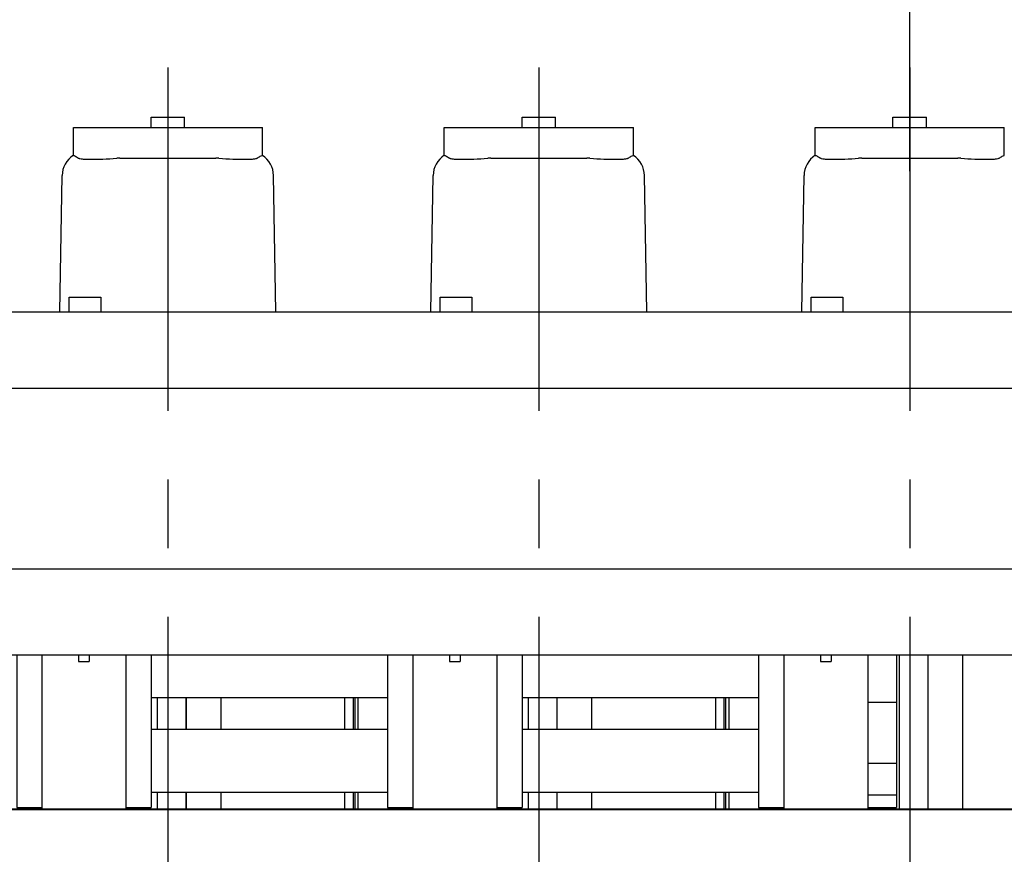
# Model space of a CAD drawing. Header units: millimetres. Extents: x 0 to 1189, y 0 to 841.
# Tile 88 of 106: x 786 to 857, y 664 to 723. Entities that reach past the tile are written whole.
import ezdxf
from ezdxf.enums import TextEntityAlignment as Align

# ---------------------------------------------------------------- set-up
doc = ezdxf.new("R2010")
doc.units = ezdxf.units.MM
doc.header["$LTSCALE"] = 65.395
doc.linetypes.add('CENTER', pattern=[0.6, 0.375, -0.075, 0.075, -0.075])
doc.layers.get('0').update_dxf_attribs({"linetype": 'CONTINUOUS'})
for name, color, linetype in [('1907_210700_40_SIMPLE1_T2_X_PBL198', 7, 'CONTINUOUS'), ('1907_210700_40_SIMPLE1_T2_X_PBL200', 7, 'CONTINUOUS'), ('1907_210700_40_SIMPLE1_T2_X_PBL202', 7, 'CONTINUOUS'), ('1907_210700_40_SIMPLE1_X_ABL197', 7, 'CONTINUOUS'), ('1907_210700_40_SIMPLE1_X_ABL199', 7, 'CONTINUOUS'), ('1907_210700_40_SIMPLE1_X_ABL201', 7, 'CONTINUOUS'), ('1997_832000_08_SIMPLE1_T2_X_PBL167', 7, 'CONTINUOUS'), ('1997_832000_08_SIMPLE1_T2_X_PBL168', 7, 'CONTINUOUS'), ('1997_832000_08_SIMPLE1_T2_X_PBL169', 7, 'CONTINUOUS'), ('1997_832000_08_SIMPLE1_T3_X_PBL175', 7, 'CONTINUOUS'), ('1997_832000_08_SIMPLE1_T3_X_PBL176', 7, 'CONTINUOUS'), ('1997_832000_08_SIMPLE1_T3_X_PBL177', 7, 'CONTINUOUS'), ('1997_832000_08_SIMPLE1_T3_X_PBL178', 7, 'CONTINUOUS'), ('1997_832000_08_SIMPLE1_T3_X_PBL179', 7, 'CONTINUOUS'), ('1997_832000_08_SIMPLE1_T5_X_PBL191', 7, 'CONTINUOUS'), ('1997_832000_08_SIMPLE1_T5_X_PBL192', 7, 'CONTINUOUS'), ('1997_832000_08_SIMPLE1_X_ABL99', 7, 'CONTINUOUS'), ('32007_833000_01_SIMPLE1_T1_X_PBL170', 7, 'CONTINUOUS'), ('32007_833000_01_SIMPLE1_X#AF1_ABL25', 7, 'CONTINUOUS'), ('32097_000000_TLKGS_MARKETING_ABL3', 7, 'CONTINUOUS'), ('32097_030000_TLKGS_V_ABL12', 7, 'CONTINUOUS'), ('32097_100000_TLKGS_V_ABL31', 7, 'CONTINUOUS'), ('32097_111000_01_SIMPLE1_T1_X_PBL75', 7, 'CONTINUOUS'), ('32097_111000_01_SIMPLE1_X_ABL74', 7, 'CONTINUOUS'), ('32097_111400_01_SIMPLE1_T1_X_PBL93', 7, 'CONTINUOUS'), ('32097_111400_01_SIMPLE1_X_ABL92', 7, 'CONTINUOUS'), ('32097_200000_TLKGS_V_ABL101', 7, 'CONTINUOUS'), ('32097_700000_TLKGS_V_ABL13', 7, 'CONTINUOUS'), ('32097_727000_01_SIMPLE1_T1_VOR_PBL17', 7, 'CONTINUOUS'), ('32097_727000_01_SIMPLE1_VORAB_ABL16', 7, 'CONTINUOUS'), ('32097_800000_TLKGS_V_ABL24', 7, 'CONTINUOUS'), ('new_view_1_VBL0', 7, 'CONTINUOUS')]:
    doc.layers.add(name, color=color, linetype=linetype)
doc.styles.get("Standard").update_dxf_attribs({"font": 'txt', "width": 0.6})
doc.dimstyles.new('DIMSTYLE_2', dxfattribs={"dimtxt": 3.5, "dimasz": 3.5, "dimexe": 1.8, "dimexo": 0, "dimgap": 0.875, "dimtad": 1, "dimdec": 0, "dimlfac": 20, "dimdsep": 46, "dimtxsty": 'Standard', "dimblk": '_FILLED', "dimblk1": '_FILLED', "dimblk2": '_FILLED', "dimcen": 0.09, "dimadec": 0, "dimazin": 0, "dimtp": 2, "dimtm": 2, "dimtfac": 1, "dimtdec": 0, "dimtofl": 0, "dimtmove": 0, "dimatfit": 3, "dimldrblk": '_FILLED', "dimfxl": 1, "dimtolj": 1, "dimarcsym": 0})
doc.dimstyles.new('DIMSTYLE_3', dxfattribs={"dimtxt": 3.5, "dimasz": 3.5, "dimexe": 1.8, "dimexo": 0, "dimgap": 0.875, "dimtad": 1, "dimdec": 1, "dimlfac": 20, "dimdsep": 46, "dimtxsty": 'Standard', "dimblk": '_FILLED', "dimblk1": '_FILLED', "dimblk2": '_FILLED', "dimcen": 0.09, "dimadec": 0, "dimazin": 0, "dimtp": 2, "dimtm": 2, "dimtfac": 1, "dimtdec": 1, "dimtofl": 0, "dimtmove": 0, "dimatfit": 3, "dimldrblk": '_FILLED', "dimfxl": 1, "dimtolj": 1, "dimarcsym": 0})

# ---------------------------------------------------------------- blocks, each defined once
blk = doc.blocks.new('_FILLED')
at = {"color": 0, "linetype": 'ByBlock'}
blk.add_solid([(0, 0), (-1, 0.167), (-1, -0.167)], dxfattribs=at)
blk = doc.blocks.new('*D3')
at = {"color": 2, "linetype": 'Continuous'}
for p, q in [((539.45, 712.817), (539.45, 760.349)), ((850, 712.347), (850, 760.349)), ((539.45, 758.549), (694.725, 758.549)), ((850, 758.549), (694.725, 758.549))]:
    blk.add_line(p, q, dxfattribs=at)
at = {"color": 2, "linetype": 'Continuous', "xscale": 3.5, "yscale": 3.5, "zscale": 3.5, "rotation": 180}
blk.add_blockref('_FILLED', (539.45, 758.549), dxfattribs=at)
at = {"color": 2, "linetype": 'Continuous', "xscale": 3.5, "yscale": 3.5, "zscale": 3.5}
blk.add_blockref('_FILLED', (850, 758.549), dxfattribs=at)
at = {"color": 2, "linetype": 'Continuous', "width": 0.647619}
blk.add_text(' 6335', height=3.5, dxfattribs=at).set_placement((694.725, 759.424), align=Align.CENTER)
blk = doc.blocks.new('*D24')
at = {"color": 2, "linetype": 'Continuous'}
for p, q in [((563.4, 748.5), (909.143, 748.5)), ((907.343, 748.5), (907.343, 674.25)), ((907.343, 600), (907.343, 674.25)), ((896.508, 600), (909.143, 600))]:
    blk.add_line(p, q, dxfattribs=at)
at = {"color": 2, "linetype": 'Continuous', "xscale": 3.5, "yscale": 3.5, "zscale": 3.5}
for p, rotation in [((907.343, 748.5), 90), ((907.343, 600), 270)]:
    blk.add_blockref('_FILLED', p, dxfattribs=dict(at, rotation=rotation))
at = {"color": 2, "linetype": 'Continuous', "width": 0.690476}
blk.add_text('2970', height=3.5, rotation=90, dxfattribs=at).set_placement((906.468, 674.25), align=Align.CENTER)
blk = doc.blocks.new('32097_727000_01_SIMPLE1_T1_VOR_PBL17', base_point=(710.944, 712.25))
at = {"layer": '32097_727000_01_SIMPLE1_T1_VOR_PBL17', "color": 7, "linetype": 'Continuous'}
for p, q in [((789.96, 703.35), (792.21, 703.35)), ((789.96, 702.299), (789.96, 703.35)), ((792.21, 703.35), (792.21, 702.299)), ((816.46, 703.35), (818.71, 703.35)), ((816.46, 702.299), (816.46, 703.35)), ((818.71, 703.35), (818.71, 702.299)), ((842.96, 703.35), (845.21, 703.35)), ((842.96, 702.299), (842.96, 703.35)), ((845.21, 703.35), (845.21, 702.299)), ((622.425, 702.299), (868.525, 702.299)), ((808.975, 702.3), (811.525, 702.3)), ((808.975, 702.3), (808.975, 702.299)), ((811.525, 702.3), (811.525, 702.299)), ((835.475, 702.3), (838.025, 702.3)), ((835.475, 702.3), (835.475, 702.299)), ((838.025, 702.3), (838.025, 702.299)), ((622.425, 696.832), (868.525, 696.832)), ((622.425, 683.928), (868.525, 683.928)), ((622.425, 677.798), (868.525, 677.798))]:
    blk.add_line(p, q, dxfattribs=at)
blk = doc.blocks.new('32097_727000_01_SIMPLE1_VORAB_ABL16', base_point=(710.944, 712.25))
at = {"layer": '32097_727000_01_SIMPLE1_T1_VOR_PBL17'}
blk.add_blockref('32097_727000_01_SIMPLE1_T1_VOR_PBL17', (710.944, 712.25), dxfattribs=at)
blk = doc.blocks.new('32097_700000_TLKGS_V_ABL13', base_point=(710.944, 712.25))
at = {"layer": '32097_727000_01_SIMPLE1_VORAB_ABL16'}
blk.add_blockref('32097_727000_01_SIMPLE1_VORAB_ABL16', (710.944, 712.25), dxfattribs=at)
blk = doc.blocks.new('32007_833000_01_SIMPLE1_T1_X_PBL170', base_point=(848.025, 672.348))
at = {"layer": '32007_833000_01_SIMPLE1_T1_X_PBL170', "color": 7, "linetype": 'Continuous'}
for p, q in [((849.05, 677.798), (849.05, 666.899)), ((847, 677.134), (847, 675.05)), ((847, 674.42), (849.05, 674.42)), ((847, 672.196), (847, 670.07)), ((847, 670.07), (849.05, 670.07)), ((847, 667.803), (849.05, 667.803)), ((847, 666.899), (849.05, 666.899))]:
    blk.add_line(p, q, dxfattribs=at)
blk = doc.blocks.new('32007_833000_01_SIMPLE1_X#AF1_ABL25', base_point=(709.475, 652.153))
at = {"layer": '32007_833000_01_SIMPLE1_T1_X_PBL170'}
blk.add_blockref('32007_833000_01_SIMPLE1_T1_X_PBL170', (848.025, 672.348), dxfattribs=at)
blk = doc.blocks.new('1997_832000_08_SIMPLE1_T2_X_PBL167', base_point=(791, 672.274))
at = {"layer": '1997_832000_08_SIMPLE1_T2_X_PBL167', "color": 7, "linetype": 'Continuous'}
for p, q in [((788, 677.798), (788, 672.196)), ((790.625, 677.798), (790.625, 677.318)), ((791.375, 677.798), (791.375, 677.318)), ((794, 677.798), (794, 672.196)), ((790.625, 677.318), (791.375, 677.318)), ((788, 670.934), (788, 666.75)), ((794, 670.934), (794, 666.75)), ((788, 666.796), (794, 666.796))]:
    blk.add_line(p, q, dxfattribs=at)
blk = doc.blocks.new('1997_832000_08_SIMPLE1_T2_X_PBL168', base_point=(817.5, 672.274))
at = {"layer": '1997_832000_08_SIMPLE1_T2_X_PBL168', "color": 7, "linetype": 'Continuous'}
for p, q in [((814.5, 677.798), (814.5, 672.196)), ((817.125, 677.798), (817.125, 677.318)), ((817.875, 677.798), (817.875, 677.318)), ((820.5, 677.798), (820.5, 672.196)), ((817.125, 677.318), (817.875, 677.318)), ((814.5, 670.934), (814.5, 666.75)), ((820.5, 670.934), (820.5, 666.75)), ((814.5, 666.796), (820.5, 666.796))]:
    blk.add_line(p, q, dxfattribs=at)
blk = doc.blocks.new('1997_832000_08_SIMPLE1_T2_X_PBL169', base_point=(844, 672.274))
at = {"layer": '1997_832000_08_SIMPLE1_T2_X_PBL169', "color": 7, "linetype": 'Continuous'}
for p, q in [((841, 677.798), (841, 672.196)), ((843.625, 677.798), (843.625, 677.318)), ((844.375, 677.798), (844.375, 677.318)), ((847, 677.798), (847, 672.196)), ((843.625, 677.318), (844.375, 677.318)), ((847, 671.263), (847, 666.75)), ((841, 670.934), (841, 666.75)), ((841, 666.796), (847, 666.796))]:
    blk.add_line(p, q, dxfattribs=at)
blk = doc.blocks.new('1997_832000_08_SIMPLE1_T3_X_PBL175', base_point=(787.1, 672.349))
at = {"layer": '1997_832000_08_SIMPLE1_T3_X_PBL175', "color": 7, "linetype": 'Continuous'}
for p, q in [((786.2, 677.798), (786.2, 666.9)), ((788, 677.135), (788, 675.05)), ((788, 672.196), (788, 670.115)), ((786.2, 666.9), (788, 666.9))]:
    blk.add_line(p, q, dxfattribs=at)
blk = doc.blocks.new('1997_832000_08_SIMPLE1_T3_X_PBL176', base_point=(794.9, 672.349))
at = {"layer": '1997_832000_08_SIMPLE1_T3_X_PBL176', "color": 7, "linetype": 'Continuous'}
for p, q in [((795.8, 677.798), (795.8, 666.9)), ((794, 677.135), (794, 675.05)), ((794, 672.196), (794, 670.115)), ((794, 666.9), (795.8, 666.9))]:
    blk.add_line(p, q, dxfattribs=at)
blk = doc.blocks.new('1997_832000_08_SIMPLE1_T3_X_PBL177', base_point=(813.6, 672.349))
at = {"layer": '1997_832000_08_SIMPLE1_T3_X_PBL177', "color": 7, "linetype": 'Continuous'}
for p, q in [((812.7, 677.798), (812.7, 666.9)), ((814.5, 677.135), (814.5, 675.05)), ((814.5, 672.196), (814.5, 670.115)), ((812.7, 666.9), (814.5, 666.9))]:
    blk.add_line(p, q, dxfattribs=at)
blk = doc.blocks.new('1997_832000_08_SIMPLE1_T3_X_PBL178', base_point=(821.4, 672.349))
at = {"layer": '1997_832000_08_SIMPLE1_T3_X_PBL178', "color": 7, "linetype": 'Continuous'}
for p, q in [((822.3, 677.798), (822.3, 666.9)), ((820.5, 677.135), (820.5, 675.05)), ((820.5, 672.196), (820.5, 670.115)), ((820.5, 666.9), (822.3, 666.9))]:
    blk.add_line(p, q, dxfattribs=at)
blk = doc.blocks.new('1997_832000_08_SIMPLE1_T3_X_PBL179', base_point=(840.1, 672.349))
at = {"layer": '1997_832000_08_SIMPLE1_T3_X_PBL179', "color": 7, "linetype": 'Continuous'}
for p, q in [((839.2, 677.798), (839.2, 666.9)), ((841, 677.135), (841, 675.05)), ((841, 672.196), (841, 670.115)), ((839.2, 666.9), (841, 666.9))]:
    blk.add_line(p, q, dxfattribs=at)
blk = doc.blocks.new('1997_832000_08_SIMPLE1_T5_X_PBL191', base_point=(738, 670.25))
at = {"layer": '1997_832000_08_SIMPLE1_T5_X_PBL191', "color": 7, "linetype": 'Continuous'}
for p, q in [((795.8, 672.5), (812.7, 672.5)), ((822.3, 672.5), (839.2, 672.5)), ((795.8, 668), (812.7, 668)), ((822.3, 668), (839.2, 668))]:
    blk.add_line(p, q, dxfattribs=at)
blk = doc.blocks.new('1997_832000_08_SIMPLE1_T5_X_PBL192', base_point=(738, 674.75))
at = {"layer": '1997_832000_08_SIMPLE1_T5_X_PBL192', "color": 7, "linetype": 'Continuous'}
for p, q in [((795.8, 674.75), (812.7, 674.75)), ((822.3, 674.75), (839.2, 674.75))]:
    blk.add_line(p, q, dxfattribs=at)
blk = doc.blocks.new('1997_832000_08_SIMPLE1_X_ABL99', base_point=(738, 672.274))
at = {"layer": '1997_832000_08_SIMPLE1_T2_X_PBL167'}
blk.add_blockref('1997_832000_08_SIMPLE1_T2_X_PBL167', (791, 672.274), dxfattribs=at)
at = {"layer": '1997_832000_08_SIMPLE1_T2_X_PBL168'}
blk.add_blockref('1997_832000_08_SIMPLE1_T2_X_PBL168', (817.5, 672.274), dxfattribs=at)
at = {"layer": '1997_832000_08_SIMPLE1_T2_X_PBL169'}
blk.add_blockref('1997_832000_08_SIMPLE1_T2_X_PBL169', (844, 672.274), dxfattribs=at)
at = {"layer": '1997_832000_08_SIMPLE1_T3_X_PBL175'}
blk.add_blockref('1997_832000_08_SIMPLE1_T3_X_PBL175', (787.1, 672.349), dxfattribs=at)
at = {"layer": '1997_832000_08_SIMPLE1_T3_X_PBL176'}
blk.add_blockref('1997_832000_08_SIMPLE1_T3_X_PBL176', (794.9, 672.349), dxfattribs=at)
at = {"layer": '1997_832000_08_SIMPLE1_T3_X_PBL177'}
blk.add_blockref('1997_832000_08_SIMPLE1_T3_X_PBL177', (813.6, 672.349), dxfattribs=at)
at = {"layer": '1997_832000_08_SIMPLE1_T3_X_PBL178'}
blk.add_blockref('1997_832000_08_SIMPLE1_T3_X_PBL178', (821.4, 672.349), dxfattribs=at)
at = {"layer": '1997_832000_08_SIMPLE1_T3_X_PBL179'}
blk.add_blockref('1997_832000_08_SIMPLE1_T3_X_PBL179', (840.1, 672.349), dxfattribs=at)
at = {"layer": '1997_832000_08_SIMPLE1_T5_X_PBL191'}
blk.add_blockref('1997_832000_08_SIMPLE1_T5_X_PBL191', (738, 670.25), dxfattribs=at)
at = {"layer": '1997_832000_08_SIMPLE1_T5_X_PBL192'}
blk.add_blockref('1997_832000_08_SIMPLE1_T5_X_PBL192', (738, 674.75), dxfattribs=at)
blk = doc.blocks.new('32097_800000_TLKGS_V_ABL24', base_point=(709.475, 652.153))
at = {"layer": '1997_832000_08_SIMPLE1_X_ABL99'}
blk.add_blockref('1997_832000_08_SIMPLE1_X_ABL99', (738, 672.274), dxfattribs=at)
at = {"layer": '32007_833000_01_SIMPLE1_X#AF1_ABL25'}
blk.add_blockref('32007_833000_01_SIMPLE1_X#AF1_ABL25', (709.475, 652.153), dxfattribs=at)
blk = doc.blocks.new('32097_111000_01_SIMPLE1_T1_X_PBL75', base_point=(741.55, 619.625))
at = {"layer": '32097_111000_01_SIMPLE1_T1_X_PBL75', "color": 7, "linetype": 'Continuous'}
blk.add_line((662, 666.75), (880.6, 666.75), dxfattribs=at)
blk = doc.blocks.new('32097_111000_01_SIMPLE1_X_ABL74', base_point=(741.55, 619.625))
at = {"layer": '32097_111000_01_SIMPLE1_T1_X_PBL75'}
blk.add_blockref('32097_111000_01_SIMPLE1_T1_X_PBL75', (741.55, 619.625), dxfattribs=at)
blk = doc.blocks.new('32097_111400_01_SIMPLE1_T1_X_PBL93', base_point=(744.426, 672.299))
at = {"layer": '32097_111400_01_SIMPLE1_T1_X_PBL93', "color": 7, "linetype": 'Continuous'}
for p, q in [((849.259, 666.8), (849.259, 677.798)), ((851.302, 666.8), (851.302, 677.798)), ((851.32, 666.8), (851.32, 677.798)), ((853.796, 666.8), (853.796, 677.798)), ((796.259, 672.5), (796.259, 674.75)), ((798.302, 672.5), (798.302, 674.75)), ((798.32, 672.5), (798.32, 674.75)), ((800.796, 672.5), (800.796, 674.75)), ((809.65, 672.5), (809.65, 674.75)), ((810.25, 672.5), (810.25, 674.75)), ((810.37, 672.5), (810.37, 674.75)), ((810.601, 672.5), (810.601, 674.75)), ((822.759, 672.5), (822.759, 674.75)), ((824.802, 672.5), (824.802, 674.75)), ((824.82, 672.5), (824.82, 674.75)), ((827.296, 672.5), (827.296, 674.75)), ((836.15, 672.5), (836.15, 674.75)), ((836.75, 672.5), (836.75, 674.75)), ((836.87, 672.5), (836.87, 674.75)), ((837.101, 672.5), (837.101, 674.75)), ((796.259, 666.8), (796.259, 668)), ((798.302, 666.8), (798.302, 668)), ((798.32, 666.8), (798.32, 668)), ((800.796, 666.8), (800.796, 668)), ((809.65, 666.8), (809.65, 668)), ((810.25, 666.8), (810.25, 668)), ((810.37, 666.8), (810.37, 668)), ((810.601, 666.8), (810.601, 668)), ((822.759, 666.8), (822.759, 668)), ((824.802, 666.8), (824.802, 668)), ((824.82, 666.8), (824.82, 668)), ((827.296, 666.8), (827.296, 668)), ((836.15, 666.8), (836.15, 668)), ((836.75, 666.8), (836.75, 668)), ((836.87, 666.8), (836.87, 668)), ((837.101, 666.8), (837.101, 668)), ((767.5, 666.8), (788, 666.8)), ((786.5, 666.8), (786.5, 666.9)), ((794, 666.8), (814.5, 666.8)), ((812.83, 666.8), (812.83, 666.9)), ((813, 666.8), (813, 666.9)), ((820.5, 666.8), (841, 666.8)), ((839.33, 666.8), (839.33, 666.9)), ((839.5, 666.8), (839.5, 666.9)), ((847, 666.8), (863.753, 666.8))]:
    blk.add_line(p, q, dxfattribs=at)
blk = doc.blocks.new('32097_111400_01_SIMPLE1_X_ABL92', base_point=(744.426, 672.299))
at = {"layer": '32097_111400_01_SIMPLE1_T1_X_PBL93'}
blk.add_blockref('32097_111400_01_SIMPLE1_T1_X_PBL93', (744.426, 672.299), dxfattribs=at)
blk = doc.blocks.new('32097_100000_TLKGS_V_ABL31', base_point=(729.225, 616.65))
at = {"layer": '32097_111000_01_SIMPLE1_X_ABL74'}
blk.add_blockref('32097_111000_01_SIMPLE1_X_ABL74', (741.55, 619.625), dxfattribs=at)
at = {"layer": '32097_111400_01_SIMPLE1_X_ABL92'}
blk.add_blockref('32097_111400_01_SIMPLE1_X_ABL92', (744.426, 672.299), dxfattribs=at)
blk = doc.blocks.new('1907_210700_40_SIMPLE1_T2_X_PBL198', base_point=(796.999, 648.705))
at = {"layer": '1907_210700_40_SIMPLE1_T2_X_PBL198', "color": 2, "linetype": 'CENTER'}
blk.add_line((797, 719.749), (797, 577.661), dxfattribs=at)
at = {"layer": '1907_210700_40_SIMPLE1_T2_X_PBL198', "color": 7, "linetype": 'Continuous'}
for p, q in [((795.8, 716.199), (798.2, 716.199)), ((795.8, 715.449), (795.8, 716.199)), ((798.2, 715.449), (798.2, 716.199)), ((790.248, 715.449), (803.752, 715.449)), ((790.248, 713.469), (790.248, 715.449)), ((803.752, 713.465), (803.752, 715.449)), ((793.566, 713.267), (800.432, 713.266)), ((789.285, 702.299), (789.447, 712.028)), ((804.714, 702.299), (804.546, 712.029))]:
    blk.add_line(p, q, dxfattribs=at)
for centre, radius, start, end in [((791.197, 711.999), 1.75, 122.85461, 179.04231), ((790.578, 713.234), 0.0524, 51.52815, 56.45107), ((793.566, 710.127), 3.14, 89.98655, 93.98134), ((800.435, 710.134), 3.132, 86.02275, 90.06245), ((803.422, 713.231), 0.0517, 123.35664, 128.20366), ((802.797, 711.999), 1.75, 0.98426, 56.91117)]:
    blk.add_arc(centre, radius, start, end, dxfattribs=at)
for points, knots in [([(790.248, 713.469), (790.248, 713.469), (790.251, 713.469), (790.253, 713.468), (790.255, 713.468)], [0, 0, 0, 0, 0.260085, 1, 1, 1, 1]), ([(790.267, 713.466), (790.295, 713.453), (790.412, 713.396), (790.525, 713.332), (790.607, 713.278)], [0, 0, 0, 0, 0.242691, 1, 1, 1, 1]), ([(790.61, 713.275), (790.621, 713.267), (790.652, 713.253), (790.744, 713.229), (790.915, 713.208), (791.179, 713.191), (791.518, 713.184), (791.918, 713.188), (792.536, 713.208), (793.017, 713.236), (793.348, 713.259)], [0, 0, 0, 0, 0.014473, 0.036542, 0.104049, 0.201512, 0.325978, 0.473353, 0.638647, 1, 1, 1, 1]), ([(800.652, 713.259), (800.983, 713.236), (801.464, 713.207), (802.082, 713.187), (802.482, 713.183), (802.821, 713.189), (803.085, 713.206), (803.256, 713.227), (803.348, 713.251), (803.379, 713.264), (803.39, 713.272)], [0, 0, 0, 0, 0.36138, 0.526686, 0.674072, 0.798546, 0.89601, 0.963503, 0.985556, 1, 1, 1, 1]), ([(803.393, 713.275), (803.421, 713.293), (803.531, 713.362), (803.646, 713.422), (803.733, 713.462)], [0, 0, 0, 0, 0.258219, 1, 1, 1, 1]), ([(803.745, 713.465), (803.747, 713.465), (803.749, 713.465), (803.752, 713.465), (803.752, 713.465)], [0, 0, 0, 0, 0.73992, 1, 1, 1, 1])]:
    blk.add_open_spline(points, degree=3, knots=knots, dxfattribs=at)
for points in [[(790.255, 713.468), (790.259, 713.469), (790.263, 713.468), (790.267, 713.466)], [(803.733, 713.462), (803.737, 713.464), (803.741, 713.465), (803.745, 713.465)]]:
    blk.add_open_spline(points, degree=3, dxfattribs=at)
blk = doc.blocks.new('1907_210700_40_SIMPLE1_X_ABL197', base_point=(796.999, 648.705))
at = {"layer": '1907_210700_40_SIMPLE1_T2_X_PBL198'}
blk.add_blockref('1907_210700_40_SIMPLE1_T2_X_PBL198', (796.999, 648.705), dxfattribs=at)
blk = doc.blocks.new('1907_210700_40_SIMPLE1_T2_X_PBL200', base_point=(823.499, 649.052))
at = {"layer": '1907_210700_40_SIMPLE1_T2_X_PBL200', "color": 2, "linetype": 'CENTER'}
blk.add_line((823.5, 719.749), (823.5, 578.355), dxfattribs=at)
at = {"layer": '1907_210700_40_SIMPLE1_T2_X_PBL200', "color": 7, "linetype": 'Continuous'}
for p, q in [((822.3, 716.199), (824.7, 716.199)), ((822.3, 715.449), (822.3, 716.199)), ((824.7, 715.449), (824.7, 716.199)), ((816.748, 715.449), (830.252, 715.449)), ((816.748, 713.469), (816.748, 715.449)), ((830.252, 713.465), (830.252, 715.449)), ((820.066, 713.267), (826.932, 713.266)), ((815.785, 702.299), (815.947, 712.028)), ((831.214, 702.299), (831.046, 712.029))]:
    blk.add_line(p, q, dxfattribs=at)
for centre, radius, start, end in [((817.697, 711.999), 1.75, 122.85461, 179.04231), ((817.078, 713.234), 0.0524, 51.52815, 56.45107), ((820.066, 710.127), 3.14, 89.98655, 93.98134), ((826.935, 710.134), 3.132, 86.02275, 90.06245), ((829.922, 713.231), 0.0517, 123.35664, 128.20366), ((829.297, 711.999), 1.75, 0.98426, 56.91117)]:
    blk.add_arc(centre, radius, start, end, dxfattribs=at)
for points, knots in [([(816.748, 713.469), (816.748, 713.469), (816.751, 713.469), (816.753, 713.468), (816.755, 713.468)], [0, 0, 0, 0, 0.260085, 1, 1, 1, 1]), ([(816.767, 713.466), (816.795, 713.453), (816.912, 713.396), (817.025, 713.332), (817.107, 713.278)], [0, 0, 0, 0, 0.242691, 1, 1, 1, 1]), ([(817.11, 713.275), (817.121, 713.267), (817.152, 713.253), (817.244, 713.229), (817.415, 713.208), (817.679, 713.191), (818.018, 713.184), (818.418, 713.188), (819.036, 713.208), (819.517, 713.236), (819.848, 713.259)], [0, 0, 0, 0, 0.014473, 0.036542, 0.104049, 0.201512, 0.325978, 0.473353, 0.638647, 1, 1, 1, 1]), ([(827.152, 713.259), (827.483, 713.236), (827.964, 713.207), (828.582, 713.187), (828.982, 713.183), (829.321, 713.189), (829.585, 713.206), (829.756, 713.227), (829.848, 713.251), (829.879, 713.264), (829.89, 713.272)], [0, 0, 0, 0, 0.36138, 0.526686, 0.674072, 0.798546, 0.89601, 0.963503, 0.985556, 1, 1, 1, 1]), ([(829.893, 713.275), (829.921, 713.293), (830.031, 713.362), (830.146, 713.422), (830.233, 713.462)], [0, 0, 0, 0, 0.258219, 1, 1, 1, 1]), ([(830.245, 713.465), (830.247, 713.465), (830.249, 713.465), (830.252, 713.465), (830.252, 713.465)], [0, 0, 0, 0, 0.73992, 1, 1, 1, 1])]:
    blk.add_open_spline(points, degree=3, knots=knots, dxfattribs=at)
for points in [[(816.755, 713.468), (816.759, 713.469), (816.763, 713.468), (816.767, 713.466)], [(830.233, 713.462), (830.237, 713.464), (830.241, 713.465), (830.245, 713.465)]]:
    blk.add_open_spline(points, degree=3, dxfattribs=at)
blk = doc.blocks.new('1907_210700_40_SIMPLE1_X_ABL199', base_point=(823.499, 649.052))
at = {"layer": '1907_210700_40_SIMPLE1_T2_X_PBL200'}
blk.add_blockref('1907_210700_40_SIMPLE1_T2_X_PBL200', (823.499, 649.052), dxfattribs=at)
blk = doc.blocks.new('1907_210700_40_SIMPLE1_T2_X_PBL202', base_point=(849.999, 649.507))
at = {"layer": '1907_210700_40_SIMPLE1_T2_X_PBL202', "color": 2, "linetype": 'CENTER'}
blk.add_line((850, 719.749), (850, 579.265), dxfattribs=at)
at = {"layer": '1907_210700_40_SIMPLE1_T2_X_PBL202', "color": 7, "linetype": 'Continuous'}
for p, q in [((848.8, 716.199), (851.2, 716.199)), ((848.8, 715.449), (848.8, 716.199)), ((851.2, 715.449), (851.2, 716.199)), ((843.248, 715.449), (856.752, 715.449)), ((843.248, 713.469), (843.248, 715.449)), ((856.752, 713.465), (856.752, 715.449)), ((846.566, 713.267), (853.432, 713.266)), ((842.285, 702.299), (842.447, 712.028))]:
    blk.add_line(p, q, dxfattribs=at)
for centre, radius, start, end in [((844.197, 711.999), 1.75, 122.85461, 179.04231), ((843.578, 713.234), 0.0524, 51.52815, 56.45107), ((846.566, 710.127), 3.14, 89.98655, 93.98134), ((853.435, 710.134), 3.132, 86.02275, 90.06245), ((856.422, 713.231), 0.0517, 123.35664, 128.20366)]:
    blk.add_arc(centre, radius, start, end, dxfattribs=at)
for points, knots in [([(843.248, 713.469), (843.248, 713.469), (843.251, 713.469), (843.253, 713.468), (843.255, 713.468)], [0, 0, 0, 0, 0.260085, 1, 1, 1, 1]), ([(843.267, 713.466), (843.295, 713.453), (843.412, 713.396), (843.525, 713.332), (843.607, 713.278)], [0, 0, 0, 0, 0.242691, 1, 1, 1, 1]), ([(843.61, 713.275), (843.621, 713.267), (843.652, 713.253), (843.744, 713.229), (843.915, 713.208), (844.179, 713.191), (844.518, 713.184), (844.918, 713.188), (845.536, 713.208), (846.017, 713.236), (846.348, 713.259)], [0, 0, 0, 0, 0.014473, 0.036542, 0.104049, 0.201512, 0.325978, 0.473353, 0.638647, 1, 1, 1, 1]), ([(853.652, 713.259), (853.983, 713.236), (854.464, 713.207), (855.082, 713.187), (855.482, 713.183), (855.821, 713.189), (856.085, 713.206), (856.256, 713.227), (856.348, 713.251), (856.379, 713.264), (856.39, 713.272)], [0, 0, 0, 0, 0.36138, 0.526686, 0.674072, 0.798546, 0.89601, 0.963503, 0.985556, 1, 1, 1, 1]), ([(856.393, 713.275), (856.421, 713.293), (856.531, 713.362), (856.646, 713.422), (856.733, 713.462)], [0, 0, 0, 0, 0.258219, 1, 1, 1, 1]), ([(856.745, 713.465), (856.747, 713.465), (856.749, 713.465), (856.752, 713.465), (856.752, 713.465)], [0, 0, 0, 0, 0.73992, 1, 1, 1, 1])]:
    blk.add_open_spline(points, degree=3, knots=knots, dxfattribs=at)
for points in [[(843.255, 713.468), (843.259, 713.469), (843.263, 713.468), (843.267, 713.466)], [(856.733, 713.462), (856.737, 713.464), (856.741, 713.465), (856.745, 713.465)]]:
    blk.add_open_spline(points, degree=3, dxfattribs=at)
blk = doc.blocks.new('1907_210700_40_SIMPLE1_X_ABL201', base_point=(849.999, 649.507))
at = {"layer": '1907_210700_40_SIMPLE1_T2_X_PBL202'}
blk.add_blockref('1907_210700_40_SIMPLE1_T2_X_PBL202', (849.999, 649.507), dxfattribs=at)
blk = doc.blocks.new('32097_200000_TLKGS_V_ABL101', base_point=(743.999, 647.779))
at = {"layer": '1907_210700_40_SIMPLE1_X_ABL197'}
blk.add_blockref('1907_210700_40_SIMPLE1_X_ABL197', (796.999, 648.705), dxfattribs=at)
at = {"layer": '1907_210700_40_SIMPLE1_X_ABL199'}
blk.add_blockref('1907_210700_40_SIMPLE1_X_ABL199', (823.499, 649.052), dxfattribs=at)
at = {"layer": '1907_210700_40_SIMPLE1_X_ABL201'}
blk.add_blockref('1907_210700_40_SIMPLE1_X_ABL201', (849.999, 649.507), dxfattribs=at)
blk = doc.blocks.new('32097_030000_TLKGS_V_ABL12', base_point=(710.944, 639.925))
at = {"layer": '32097_100000_TLKGS_V_ABL31'}
blk.add_blockref('32097_100000_TLKGS_V_ABL31', (729.225, 616.65), dxfattribs=at)
at = {"layer": '32097_200000_TLKGS_V_ABL101'}
blk.add_blockref('32097_200000_TLKGS_V_ABL101', (743.999, 647.779), dxfattribs=at)
at = {"layer": '32097_700000_TLKGS_V_ABL13'}
blk.add_blockref('32097_700000_TLKGS_V_ABL13', (710.944, 712.25), dxfattribs=at)
at = {"layer": '32097_800000_TLKGS_V_ABL24'}
blk.add_blockref('32097_800000_TLKGS_V_ABL24', (709.475, 652.153), dxfattribs=at)
blk = doc.blocks.new('32097_000000_TLKGS_MARKETING_ABL3', base_point=(713.716, 639.925))
at = {"layer": '32097_030000_TLKGS_V_ABL12'}
blk.add_blockref('32097_030000_TLKGS_V_ABL12', (710.944, 639.925), dxfattribs=at)
blk = doc.blocks.new('NEW_VIEW_1_VBL0', base_point=(706.004, 642.163))
at = {"layer": '32097_000000_TLKGS_MARKETING_ABL3'}
blk.add_blockref('32097_000000_TLKGS_MARKETING_ABL3', (713.716, 639.925), dxfattribs=at)

msp = doc.modelspace()

# ---------------------------------------------------------------- block references
at = {"layer": 'new_view_1_VBL0'}
msp.add_blockref('NEW_VIEW_1_VBL0', (706.00373, 642.16278), dxfattribs=at)

# ---------------------------------------------------------------- dimensions: what is measured, and where the dimension line sits
at = {"color": 2, "linetype": 'Continuous'}
dim = msp.add_linear_dim(base=(539.44996, 758.54897), p1=(850, 712.3475), p2=(539.44996, 712.81683), angle=180, text=' 6335', dimstyle='DIMSTYLE_3', dxfattribs=at)
dim.commit()
dim.dimension.update_dxf_attribs({"geometry": '*D3', "text_midpoint": (695.59998, 758.54897), "dimtype": 160})
dim = msp.add_linear_dim(base=(907.34263, 748.5), p1=(896.5075, 600), p2=(563.39996, 748.5), angle=90, dimstyle='DIMSTYLE_2', dxfattribs=at)
dim.commit()
dim.dimension.update_dxf_attribs({"geometry": '*D24', "text_midpoint": (907.34263, 673.91669), "dimtype": 160})

doc.saveas('drawing.dxf')
